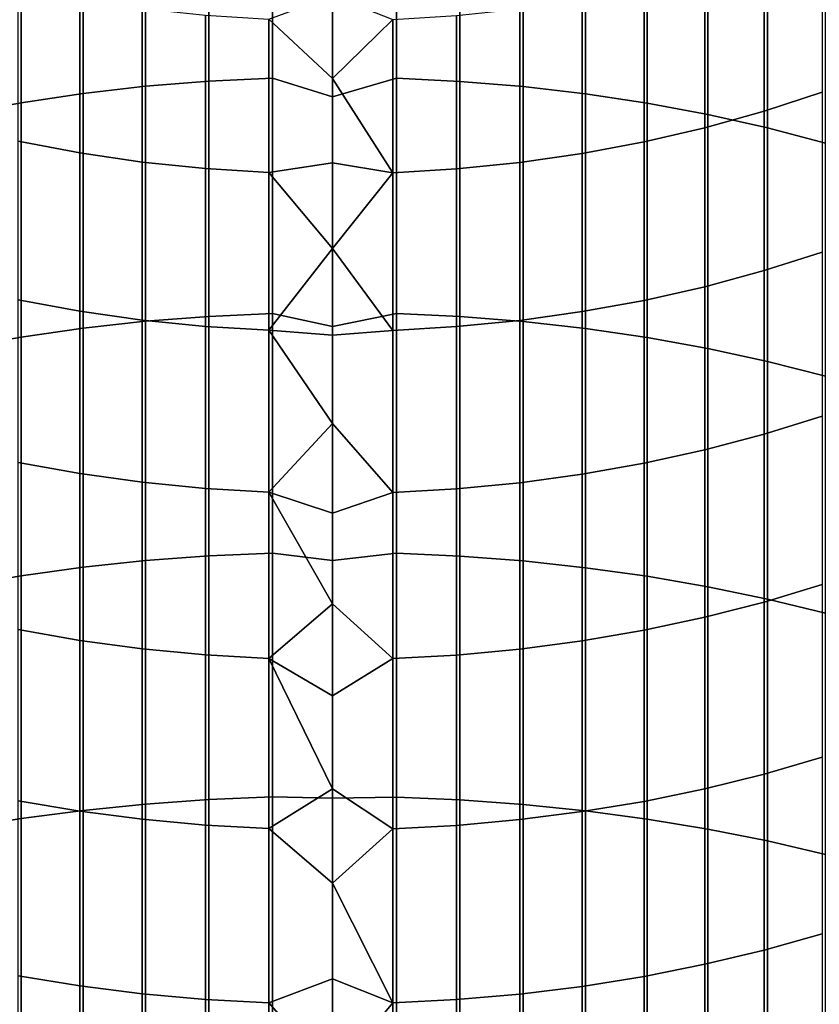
# Model space of a CAD drawing. Header units: metres. Extents: x -28 to 70, y -212 to 28.
# Tile 82 of 239: x -3 to 5, y -45 to -35. Entities that reach past the tile are written whole.
import ezdxf

# ---------------------------------------------------------------- set-up
doc = ezdxf.new("R2010")
doc.units = ezdxf.units.M
doc.layers.add('solid_10_261_102_XXX', color=7, linetype='CONTINUOUS')

msp = doc.modelspace()

# ---------------------------------------------------------------- linework, layer by layer
at = {"layer": 'solid_10_261_102_XXX'}
for points in [[(-2.00343, -33.067795, 403.826752), (-2.00343, -35.538174, 405.621613), (-1.326928, -35.483253, 405.699402), (-1.326928, -33.010769, 403.903046)], [(-1.326928, -33.010769, 403.903046), (-1.326928, -35.483253, 405.699402), (-0.64609, -35.450718, 405.745514), (-0.64609, -32.976986, 403.948242)], [(-0.64609, -32.976986, 403.948242), (-0.64609, -35.450718, 405.745514), (0, -35.65255, 405.908997), (0, -33.236675, 404.163574)], [(0.682211, -32.978191, 403.946625), (0, -33.236675, 404.163574), (0, -35.65255, 405.908997), (0.682211, -35.451878, 405.743866)], [(0.682211, -32.978191, 403.946625), (0.682211, -35.451878, 405.743866), (1.362875, -35.485603, 405.696075), (1.362875, -33.013206, 403.89978)], [(1.362875, -33.013206, 403.89978), (1.362875, -35.485603, 405.696075), (2.039085, -35.541702, 405.616608), (2.039085, -33.071461, 403.821869)], [(-2.673383, -33.147877, 403.719666), (-2.673383, -35.615299, 405.512329), (-2.00343, -35.538174, 405.621613), (-2.00343, -33.067795, 403.826752)], [(2.039085, -33.071461, 403.821869), (2.039085, -35.541702, 405.616608), (2.708631, -35.619999, 405.505676), (2.708631, -33.152756, 403.713135)], [(-3.334599, -33.250751, 403.582062), (-3.334599, -35.714378, 405.371979), (-2.673383, -35.615299, 405.512329), (-2.673383, -33.147877, 403.719666)], [(2.708631, -33.152756, 403.713135), (2.708631, -35.619999, 405.505676), (3.369324, -35.72023, 405.363678), (3.369324, -33.256828, 403.573914)], [(-3.984917, -33.376083, 403.414398), (-3.984917, -35.835083, 405.200989), (-3.334599, -35.714378, 405.371979), (-3.334599, -33.250751, 403.582062)], [(3.369324, -33.256828, 403.573914), (3.369324, -35.72023, 405.363678), (4.019004, -35.842068, 405.191071), (4.019004, -33.383335, 403.404694)], [(4.019004, -33.383335, 403.404694), (4.019004, -35.842068, 405.191071), (4.65555, -35.985119, 404.988434), (4.65555, -33.531868, 403.206024)], [(4.65555, -33.531868, 403.206024), (4.65555, -35.985119, 404.988434), (5.27688, -36.148914, 404.756378), (5.27688, -33.701942, 402.978546)], [(5.244397, -33.937836, 374.329529), (5.244397, -35.602177, 376.111603), (4.62221, -35.805733, 375.916229), (4.62221, -34.146652, 374.139771)], [(4.62221, -34.146652, 374.139771), (4.62221, -35.805733, 375.916229), (3.984917, -35.983303, 375.745789), (3.984917, -34.328812, 373.974243)], [(3.984917, -34.328812, 373.974243), (3.984917, -35.983303, 375.745789), (3.334599, -36.134312, 375.60083), (3.334599, -34.483719, 373.833496)], [(-2.708631, -34.604843, 373.723419), (-2.708631, -36.25238, 375.487518), (-3.369324, -36.126987, 375.60788), (-3.369324, -34.476208, 373.840302)], [(3.334599, -34.483719, 373.833496), (3.334599, -36.134312, 375.60083), (2.673383, -36.258259, 375.481873), (2.673383, -34.61087, 373.717957)], [(-2.039085, -34.705322, 373.632111), (-2.039085, -36.35033, 375.393494), (-2.708631, -36.25238, 375.487518), (-2.708631, -34.604843, 373.723419)], [(0.64609, -34.82209, 373.526001), (0, -35.454784, 374.189209), (-0.682211, -34.820602, 373.527374), (0, -34.566097, 373.216949)], [(-1.362875, -34.777321, 373.566711), (-1.362875, -36.420513, 375.326141), (-2.039085, -36.35033, 375.393494), (-2.039085, -34.705322, 373.632111)], [(2.00343, -34.70985, 373.627991), (2.00343, -36.354744, 375.389252), (1.326928, -36.42345, 375.323303), (1.326928, -34.780334, 373.563965)], [(2.673383, -34.61087, 373.717957), (2.673383, -36.258259, 375.481873), (2.00343, -36.354744, 375.389252), (2.00343, -34.70985, 373.627991)], [(-0.682211, -34.820602, 373.527374), (-0.682211, -36.462708, 375.285645), (-1.362875, -36.420513, 375.326141), (-1.362875, -34.777321, 373.566711)], [(1.326928, -34.780334, 373.563965), (1.326928, -36.42345, 375.323303), (0.64609, -36.464157, 375.284241), (0.64609, -34.82209, 373.526001)], [(0, -35.454784, 374.189209), (0, -36.357914, 375.148071), (-0.682211, -36.462708, 375.285645), (-0.682211, -34.820602, 373.527374)], [(0.64609, -34.82209, 373.526001), (0.64609, -36.464157, 375.284241), (0, -35.454784, 374.189209)], [(-2.673383, -35.615299, 405.512329), (-2.673383, -38.130772, 407.236969), (-2.00343, -38.05666, 407.348297), (-2.00343, -35.538174, 405.621613)], [(-2.00343, -35.538174, 405.621613), (-2.00343, -38.05666, 407.348297), (-1.326928, -38.003883, 407.427551), (-1.326928, -35.483253, 405.699402)], [(-1.326928, -35.483253, 405.699402), (-1.326928, -38.003883, 407.427551), (-0.64609, -37.972618, 407.474518), (-0.64609, -35.450718, 405.745514)], [(-0.64609, -35.450718, 405.745514), (-0.64609, -37.972618, 407.474518), (0, -38.114033, 407.589508), (0, -35.65255, 405.908997)], [(0.682211, -35.451878, 405.743866), (0, -35.65255, 405.908997), (0, -38.114033, 407.589508), (0.682211, -37.973732, 407.47287)], [(0.64609, -36.464157, 375.284241), (0, -36.357914, 375.148071), (0, -35.454784, 374.189209)], [(0.682211, -35.451878, 405.743866), (0.682211, -37.973732, 407.47287), (1.362875, -38.006138, 407.424164), (1.362875, -35.485603, 405.696075)], [(1.362875, -35.485603, 405.696075), (1.362875, -38.006138, 407.424164), (2.039085, -38.060047, 407.343201), (2.039085, -35.541702, 405.616608)], [(2.039085, -35.541702, 405.616608), (2.039085, -38.060047, 407.343201), (2.708631, -38.135284, 407.230194), (2.708631, -35.619999, 405.505676)], [(-3.334599, -35.714378, 405.371979), (-3.334599, -38.225975, 407.093933), (-2.673383, -38.130772, 407.236969), (-2.673383, -35.615299, 405.512329)], [(2.708631, -35.619999, 405.505676), (2.708631, -38.135284, 407.230194), (3.369324, -38.231598, 407.08551), (3.369324, -35.72023, 405.363678)], [(5.244397, -35.602177, 376.111603), (5.244397, -37.314579, 377.847565), (4.62221, -37.512718, 377.646698), (4.62221, -35.805733, 375.916229)], [(-3.984917, -35.835083, 405.200989), (-3.984917, -38.341965, 406.919708), (-3.334599, -38.225975, 407.093933), (-3.334599, -35.714378, 405.371979)], [(3.369324, -35.72023, 405.363678), (3.369324, -38.231598, 407.08551), (4.019004, -38.348679, 406.909637), (4.019004, -35.842068, 405.191071)], [(4.62221, -35.805733, 375.916229), (4.62221, -37.512718, 377.646698), (3.984917, -37.68557, 377.471466), (3.984917, -35.983303, 375.745789)], [(4.019004, -35.842068, 405.191071), (4.019004, -38.348679, 406.909637), (4.65555, -38.486141, 406.703125), (4.65555, -35.985119, 404.988434)], [(3.984917, -35.983303, 375.745789), (3.984917, -37.68557, 377.471466), (3.334599, -37.832558, 377.322449), (3.334599, -36.134312, 375.60083)], [(4.65555, -35.985119, 404.988434), (4.65555, -38.486141, 406.703125), (5.27688, -38.643536, 406.466705), (5.27688, -36.148914, 404.756378)], [(-2.708631, -36.25238, 375.487518), (-2.708631, -37.947491, 377.205933), (-3.369324, -37.825432, 377.329681), (-3.369324, -36.126987, 375.60788)], [(3.334599, -36.134312, 375.60083), (3.334599, -37.832558, 377.322449), (2.673383, -37.953213, 377.200134), (2.673383, -36.258259, 375.481873)], [(-2.039085, -36.35033, 375.393494), (-2.039085, -38.042835, 377.109283), (-2.708631, -37.947491, 377.205933), (-2.708631, -36.25238, 375.487518)], [(2.673383, -36.258259, 375.481873), (2.673383, -37.953213, 377.200134), (2.00343, -38.047131, 377.104919), (2.00343, -36.354744, 375.389252)], [(-1.362875, -36.420513, 375.326141), (-1.362875, -38.111153, 377.040009), (-2.039085, -38.042835, 377.109283), (-2.039085, -36.35033, 375.393494)], [(0, -36.357914, 375.148071), (0, -37.275284, 376.093292), (-0.682211, -36.462708, 375.285645)], [(0.64609, -36.464157, 375.284241), (0, -37.275284, 376.093292), (0, -36.357914, 375.148071)], [(2.00343, -36.354744, 375.389252), (2.00343, -38.047131, 377.104919), (1.326928, -38.114014, 377.037109), (1.326928, -36.42345, 375.323303)], [(-0.682211, -36.462708, 375.285645), (-0.682211, -38.152222, 376.998383), (-1.362875, -38.111153, 377.040009), (-1.362875, -36.420513, 375.326141)], [(0, -37.275284, 376.093292), (-0.682211, -38.152222, 376.998383), (-0.682211, -36.462708, 375.285645)], [(0.64609, -36.464157, 375.284241), (0.64609, -38.153633, 376.996948), (0, -37.275284, 376.093292)], [(1.326928, -36.42345, 375.323303), (1.326928, -38.114014, 377.037109), (0.64609, -38.153633, 376.996948), (0.64609, -36.464157, 375.284241)], [(0, -37.275284, 376.093292), (0, -38.206696, 377.024719), (-0.682211, -38.152222, 376.998383)], [(0.64609, -38.153633, 376.996948), (0, -38.206696, 377.024719), (0, -37.275284, 376.093292)], [(5.244397, -37.314579, 377.847565), (5.244397, -39.073757, 379.536072), (4.62221, -39.266338, 379.329865), (4.62221, -37.512718, 377.646698)], [(4.62221, -37.512718, 377.646698), (4.62221, -39.266338, 379.329865), (3.984917, -39.434334, 379.149994), (3.984917, -37.68557, 377.471466)], [(3.984917, -37.68557, 377.471466), (3.984917, -39.434334, 379.149994), (3.334599, -39.577202, 378.997009), (3.334599, -37.832558, 377.322449)], [(-2.708631, -37.947491, 377.205933), (-2.708631, -39.688908, 378.877411), (-3.369324, -39.570274, 379.004425), (-3.369324, -37.825432, 377.329681)], [(3.334599, -37.832558, 377.322449), (3.334599, -39.577202, 378.997009), (2.673383, -39.694466, 378.87146), (2.673383, -37.953213, 377.200134)], [(-2.039085, -38.042835, 377.109283), (-2.039085, -39.781574, 378.778198), (-2.708631, -39.688908, 378.877411), (-2.708631, -37.947491, 377.205933)], [(-1.326928, -38.003883, 407.427551), (-1.326928, -40.570774, 409.086243), (-0.64609, -40.540806, 409.134033), (-0.64609, -37.972618, 407.474518)], [(-0.64609, -37.972618, 407.474518), (-0.64609, -40.540806, 409.134033), (0, -40.619381, 409.203857), (0, -38.114033, 407.589508)], [(0.682211, -37.973732, 407.47287), (0, -38.114033, 407.589508), (0, -40.619381, 409.203857), (0.682211, -40.541874, 409.132324)], [(0.682211, -37.973732, 407.47287), (0.682211, -40.541874, 409.132324), (1.362875, -40.572937, 409.082794), (1.362875, -38.006138, 407.424164)], [(2.673383, -37.953213, 377.200134), (2.673383, -39.694466, 378.87146), (2.00343, -39.785751, 378.773712), (2.00343, -38.047131, 377.104919)], [(-2.673383, -38.130772, 407.236969), (-2.673383, -40.69241, 408.892242), (-2.00343, -40.621365, 409.005554), (-2.00343, -38.05666, 407.348297)], [(-1.362875, -38.111153, 377.040009), (-1.362875, -39.847977, 378.707092), (-2.039085, -39.781574, 378.778198), (-2.039085, -38.042835, 377.109283)], [(-2.00343, -38.05666, 407.348297), (-2.00343, -40.621365, 409.005554), (-1.326928, -40.570774, 409.086243), (-1.326928, -38.003883, 407.427551)], [(2.00343, -38.047131, 377.104919), (2.00343, -39.785751, 378.773712), (1.326928, -39.850754, 378.704102), (1.326928, -38.114014, 377.037109)], [(1.362875, -38.006138, 407.424164), (1.362875, -40.572937, 409.082794), (2.039085, -40.624615, 409.000366), (2.039085, -38.060047, 407.343201)], [(2.039085, -38.060047, 407.343201), (2.039085, -40.624615, 409.000366), (2.708631, -40.696735, 408.885315), (2.708631, -38.135284, 407.230194)], [(-3.334599, -38.225975, 407.093933), (-3.334599, -40.783672, 408.746674), (-2.673383, -40.69241, 408.892242), (-2.673383, -38.130772, 407.236969)], [(-0.682211, -38.152222, 376.998383), (-0.682211, -39.887894, 378.664337), (-1.362875, -39.847977, 378.707092), (-1.362875, -38.111153, 377.040009)], [(0, -39.151936, 377.942078), (-0.682211, -39.887894, 378.664337), (-0.682211, -38.152222, 376.998383)], [(0, -38.206696, 377.024719), (0, -39.151936, 377.942078), (-0.682211, -38.152222, 376.998383)], [(0.64609, -38.153633, 376.996948), (0.64609, -39.889267, 378.662872), (0, -39.151936, 377.942078), (0, -38.206696, 377.024719)], [(1.326928, -38.114014, 377.037109), (1.326928, -39.850754, 378.704102), (0.64609, -39.889267, 378.662872), (0.64609, -38.153633, 376.996948)], [(2.708631, -38.135284, 407.230194), (2.708631, -40.696735, 408.885315), (3.369324, -40.789062, 408.738068), (3.369324, -38.231598, 407.08551)], [(-3.984917, -38.341965, 406.919708), (-3.984917, -40.894859, 408.569336), (-3.334599, -40.783672, 408.746674), (-3.334599, -38.225975, 407.093933)], [(3.369324, -38.231598, 407.08551), (3.369324, -40.789062, 408.738068), (4.019004, -40.901295, 408.559082), (4.019004, -38.348679, 406.909637)], [(4.019004, -38.348679, 406.909637), (4.019004, -40.901295, 408.559082), (4.65555, -41.033066, 408.348907), (4.65555, -38.486141, 406.703125)], [(4.65555, -38.486141, 406.703125), (4.65555, -41.033066, 408.348907), (5.27688, -41.183945, 408.108246), (5.27688, -38.643536, 406.466705)], [(5.244397, -39.073757, 379.536072), (5.244397, -40.878399, 381.175934), (4.62221, -41.065277, 380.964539), (4.62221, -39.266338, 379.329865)], [(0, -39.151936, 377.942078), (0, -40.11079, 378.845215), (-0.682211, -39.887894, 378.664337)], [(0.64609, -39.889267, 378.662872), (0, -40.11079, 378.845215), (0, -39.151936, 377.942078)], [(4.62221, -39.266338, 379.329865), (4.62221, -41.065277, 380.964539), (3.984917, -41.228298, 380.780121), (3.984917, -39.434334, 379.149994)], [(3.984917, -39.434334, 379.149994), (3.984917, -41.228298, 380.780121), (3.334599, -41.366932, 380.623322), (3.334599, -39.577202, 378.997009)], [(-2.708631, -39.688908, 378.877411), (-2.708631, -41.47533, 380.500702), (-3.369324, -41.36021, 380.63092), (-3.369324, -39.570274, 379.004425)], [(3.334599, -39.577202, 378.997009), (3.334599, -41.366932, 380.623322), (2.673383, -41.480724, 380.494598), (2.673383, -39.694466, 378.87146)], [(-2.039085, -39.781574, 378.778198), (-2.039085, -41.565254, 380.398987), (-2.708631, -41.47533, 380.500702), (-2.708631, -39.688908, 378.877411)], [(2.673383, -39.694466, 378.87146), (2.673383, -41.480724, 380.494598), (2.00343, -41.569305, 380.394409), (2.00343, -39.785751, 378.773712)], [(-1.362875, -39.847977, 378.707092), (-1.362875, -41.629688, 380.326111), (-2.039085, -41.565254, 380.398987), (-2.039085, -39.781574, 378.778198)], [(-0.682211, -39.887894, 378.664337), (-0.682211, -41.668423, 380.282288), (-1.362875, -41.629688, 380.326111), (-1.362875, -39.847977, 378.707092)], [(1.326928, -39.850754, 378.704102), (1.326928, -41.632385, 380.323059), (0.64609, -41.669754, 380.280792), (0.64609, -39.889267, 378.662872)], [(2.00343, -39.785751, 378.773712), (2.00343, -41.569305, 380.394409), (1.326928, -41.632385, 380.323059), (1.326928, -39.850754, 378.704102)], [(0, -41.08305, 379.733887), (-0.682211, -41.668423, 380.282288), (-0.682211, -39.887894, 378.664337)], [(0, -40.11079, 378.845215), (0, -41.08305, 379.733887), (-0.682211, -39.887894, 378.664337)], [(0.64609, -39.889267, 378.662872), (0.64609, -41.669754, 380.280792), (0, -41.08305, 379.733887), (0, -40.11079, 378.845215)], [(-2.00343, -40.621365, 409.005554), (-2.00343, -43.230385, 410.592133), (-1.326928, -43.182018, 410.674164), (-1.326928, -40.570774, 409.086243)], [(-1.326928, -40.570774, 409.086243), (-1.326928, -43.182018, 410.674164), (-0.64609, -43.153362, 410.722748), (-0.64609, -40.540806, 409.134033)], [(-0.64609, -40.540806, 409.134033), (-0.64609, -43.153362, 410.722748), (0, -43.166813, 410.750977), (0, -40.619381, 409.203857)], [(0.682211, -40.541874, 409.132324), (0, -40.619381, 409.203857), (0, -43.166813, 410.750977), (0.682211, -43.154385, 410.721039)], [(0.682211, -40.541874, 409.132324), (0.682211, -43.154385, 410.721039), (1.362875, -43.184086, 410.670654), (1.362875, -40.572937, 409.082794)], [(1.362875, -40.572937, 409.082794), (1.362875, -43.184086, 410.670654), (2.039085, -43.23349, 410.586853), (2.039085, -40.624615, 409.000366)], [(-3.334599, -40.783672, 408.746674), (-3.334599, -43.385559, 410.328918), (-2.673383, -43.298306, 410.476898), (-2.673383, -40.69241, 408.892242)], [(-2.673383, -40.69241, 408.892242), (-2.673383, -43.298306, 410.476898), (-2.00343, -43.230385, 410.592133), (-2.00343, -40.621365, 409.005554)], [(2.039085, -40.624615, 409.000366), (2.039085, -43.23349, 410.586853), (2.708631, -43.302444, 410.469879), (2.708631, -40.696735, 408.885315)], [(2.708631, -40.696735, 408.885315), (2.708631, -43.302444, 410.469879), (3.369324, -43.390713, 410.32016), (3.369324, -40.789062, 408.738068)], [(-3.984917, -40.894859, 408.569336), (-3.984917, -43.491863, 410.14859), (-3.334599, -43.385559, 410.328918), (-3.334599, -40.783672, 408.746674)], [(3.369324, -40.789062, 408.738068), (3.369324, -43.390713, 410.32016), (4.019004, -43.498016, 410.138153), (4.019004, -40.901295, 408.559082)], [(4.019004, -40.901295, 408.559082), (4.019004, -43.498016, 410.138153), (4.65555, -43.623997, 409.924469), (4.65555, -41.033066, 408.348907)], [(5.244397, -40.878399, 381.175934), (5.244397, -42.727161, 382.765869), (4.62221, -42.908195, 382.549469), (4.62221, -41.065277, 380.964539)], [(4.65555, -41.033066, 408.348907), (4.65555, -43.623997, 409.924469), (5.27688, -43.768246, 409.67981), (5.27688, -41.183945, 408.108246)], [(0.64609, -41.669754, 380.280792), (0, -42.068497, 380.607941), (-0.682211, -41.668423, 380.282288), (0, -41.08305, 379.733887)], [(4.62221, -41.065277, 380.964539), (4.62221, -42.908195, 382.549469), (3.984917, -43.066116, 382.360657), (3.984917, -41.228298, 380.780121)], [(3.984917, -41.228298, 380.780121), (3.984917, -43.066116, 382.360657), (3.334599, -43.200417, 382.200134), (3.334599, -41.366932, 380.623322)], [(-2.708631, -41.47533, 380.500702), (-2.708631, -43.305424, 382.074585), (-3.369324, -43.193905, 382.207916), (-3.369324, -41.36021, 380.63092)], [(3.334599, -41.366932, 380.623322), (3.334599, -43.200417, 382.200134), (2.673383, -43.310654, 382.068329), (2.673383, -41.480724, 380.494598)], [(-2.039085, -41.565254, 380.398987), (-2.039085, -43.392536, 381.970459), (-2.708631, -43.305424, 382.074585), (-2.708631, -41.47533, 380.500702)], [(-1.362875, -41.629688, 380.326111), (-1.362875, -43.454956, 381.895844), (-2.039085, -43.392536, 381.970459), (-2.039085, -41.565254, 380.398987)], [(2.673383, -41.480724, 380.494598), (2.673383, -43.310654, 382.068329), (2.00343, -43.396461, 381.965759), (2.00343, -41.569305, 380.394409)], [(-0.682211, -41.668423, 380.282288), (-0.682211, -43.492477, 381.850983), (-1.362875, -43.454956, 381.895844), (-1.362875, -41.629688, 380.326111)], [(0, -43.066906, 381.467133), (-0.682211, -43.492477, 381.850983), (-0.682211, -41.668423, 380.282288)], [(0, -42.068497, 380.607941), (0, -43.066906, 381.467133), (-0.682211, -41.668423, 380.282288)], [(0.64609, -41.669754, 380.280792), (0.64609, -43.493771, 381.849426), (0, -43.066906, 381.467133), (0, -42.068497, 380.607941)], [(1.326928, -41.632385, 380.323059), (1.326928, -43.457569, 381.8927), (0.64609, -43.493771, 381.849426), (0.64609, -41.669754, 380.280792)], [(2.00343, -41.569305, 380.394409), (2.00343, -43.396461, 381.965759), (1.326928, -43.457569, 381.8927), (1.326928, -41.632385, 380.323059)], [(5.244397, -42.727161, 382.765869), (5.244397, -44.61866, 384.304718), (4.62221, -44.793716, 384.083435), (4.62221, -42.908195, 382.549469)], [(4.62221, -42.908195, 382.549469), (4.62221, -44.793716, 384.083435), (3.984917, -44.946426, 383.890411), (3.984917, -43.066116, 382.360657)], [(0.64609, -43.493771, 381.849426), (0, -44.078056, 382.31131), (-0.682211, -43.492477, 381.850983), (0, -43.066906, 381.467133)], [(3.984917, -43.066116, 382.360657), (3.984917, -44.946426, 383.890411), (3.334599, -45.076286, 383.726257), (3.334599, -43.200417, 382.200134)], [(-2.708631, -43.305424, 382.074585), (-2.708631, -45.17783, 383.5979), (-3.369324, -45.069992, 383.734222), (-3.369324, -43.193905, 382.207916)], [(-2.673383, -43.298306, 410.476898), (-2.673383, -45.946514, 411.989807), (-2.00343, -45.881767, 412.106842), (-2.00343, -43.230385, 410.592133)], [(-2.00343, -43.230385, 410.592133), (-2.00343, -45.881767, 412.106842), (-1.326928, -45.835659, 412.190186), (-1.326928, -43.182018, 410.674164)], [(-1.326928, -43.182018, 410.674164), (-1.326928, -45.835659, 412.190186), (-0.64609, -45.808342, 412.239532), (-0.64609, -43.153362, 410.722748)], [(-0.64609, -43.153362, 410.722748), (-0.64609, -45.808342, 412.239532), (0, -45.754532, 412.229736), (0, -43.166813, 410.750977)], [(0.682211, -45.809315, 412.237793), (0.682211, -43.154385, 410.721039), (0, -43.166813, 410.750977), (0, -45.754532, 412.229736)], [(0.682211, -43.154385, 410.721039), (0.682211, -45.809315, 412.237793), (1.362875, -45.837627, 412.186615), (1.362875, -43.184086, 410.670654)], [(1.362875, -43.184086, 410.670654), (1.362875, -45.837627, 412.186615), (2.039085, -45.884727, 412.101501), (2.039085, -43.23349, 410.586853)], [(2.039085, -43.23349, 410.586853), (2.039085, -45.884727, 412.101501), (2.708631, -45.950459, 411.982697), (2.708631, -43.302444, 410.469879)], [(3.334599, -43.200417, 382.200134), (3.334599, -45.076286, 383.726257), (2.673383, -45.182884, 383.591522), (2.673383, -43.310654, 382.068329)], [(-3.334599, -43.385559, 410.328918), (-3.334599, -46.029694, 411.839508), (-2.673383, -45.946514, 411.989807), (-2.673383, -43.298306, 410.476898)], [(-2.039085, -43.392536, 381.970459), (-2.039085, -45.262062, 383.491425), (-2.708631, -45.17783, 383.5979), (-2.708631, -43.305424, 382.074585)], [(2.673383, -43.310654, 382.068329), (2.673383, -45.182884, 383.591522), (2.00343, -45.265858, 383.486633), (2.00343, -43.396461, 381.965759)], [(2.708631, -43.302444, 410.469879), (2.708631, -45.950459, 411.982697), (3.369324, -46.034607, 411.830627), (3.369324, -43.390713, 410.32016)], [(-3.984917, -43.491863, 410.14859), (-3.984917, -46.131031, 411.656342), (-3.334599, -46.029694, 411.839508), (-3.334599, -43.385559, 410.328918)], [(-1.362875, -43.454956, 381.895844), (-1.362875, -45.322422, 383.415131), (-2.039085, -45.262062, 383.491425), (-2.039085, -43.392536, 381.970459)], [(-0.682211, -43.492477, 381.850983), (-0.682211, -45.358704, 383.369263), (-1.362875, -45.322422, 383.415131), (-1.362875, -43.454956, 381.895844)], [(1.326928, -43.457569, 381.8927), (1.326928, -45.324947, 383.411926), (0.64609, -45.359951, 383.367676), (0.64609, -43.493771, 381.849426)], [(2.00343, -43.396461, 381.965759), (2.00343, -45.265858, 383.486633), (1.326928, -45.324947, 383.411926), (1.326928, -43.457569, 381.8927)], [(3.369324, -43.390713, 410.32016), (3.369324, -46.034607, 411.830627), (4.019004, -46.136898, 411.645752), (4.019004, -43.498016, 410.138153)], [(0, -44.078056, 382.31131), (0, -45.101723, 383.140259), (-0.682211, -45.358704, 383.369263), (-0.682211, -43.492477, 381.850983)], [(0.64609, -43.493771, 381.849426), (0.64609, -45.359951, 383.367676), (0, -44.078056, 382.31131)], [(4.019004, -43.498016, 410.138153), (4.019004, -46.136898, 411.645752), (4.65555, -46.256992, 411.428711), (4.65555, -43.623997, 409.924469)], [(4.65555, -43.623997, 409.924469), (4.65555, -46.256992, 411.428711), (5.27688, -46.394505, 411.180176), (5.27688, -43.768246, 409.67981)], [(0.64609, -45.359951, 383.367676), (0, -45.101723, 383.140259), (0, -44.078056, 382.31131)], [(5.244397, -44.61866, 384.304718), (5.244397, -46.551491, 385.791321), (4.62221, -46.720436, 385.565338), (4.62221, -44.793716, 384.083435)], [(4.62221, -44.793716, 384.083435), (4.62221, -46.720436, 385.565338), (3.984917, -46.867813, 385.368225), (3.984917, -44.946426, 383.890411)], [(3.984917, -44.946426, 383.890411), (3.984917, -46.867813, 385.368225), (3.334599, -46.993145, 385.200592), (3.334599, -45.076286, 383.726257)], [(-2.708631, -45.17783, 383.5979), (-2.708631, -47.091141, 385.069519), (-3.369324, -46.987068, 385.20871), (-3.369324, -45.069992, 383.734222)], [(0.64609, -45.359951, 383.367676), (0, -46.137676, 383.953796), (-0.682211, -45.358704, 383.369263), (0, -45.101723, 383.140259)], [(3.334599, -45.076286, 383.726257), (3.334599, -46.993145, 385.200592), (2.673383, -47.09602, 385.062988), (2.673383, -45.182884, 383.591522)], [(-2.039085, -45.262062, 383.491425), (-2.039085, -47.172436, 384.960754), (-2.708631, -47.091141, 385.069519), (-2.708631, -45.17783, 383.5979)], [(2.673383, -45.182884, 383.591522), (2.673383, -47.09602, 385.062988), (2.00343, -47.176102, 384.955872), (2.00343, -45.265858, 383.486633)], [(-1.362875, -45.322422, 383.415131), (-1.362875, -47.230686, 384.882843), (-2.039085, -47.172436, 384.960754), (-2.039085, -45.262062, 383.491425)], [(-0.682211, -45.358704, 383.369263), (-0.682211, -47.265705, 384.835999), (-1.362875, -47.230686, 384.882843), (-1.362875, -45.322422, 383.415131)], [(0, -46.137676, 383.953796), (0, -47.18568, 384.75177), (-0.682211, -47.265705, 384.835999), (-0.682211, -45.358704, 383.369263)], [(0.64609, -45.359951, 383.367676), (0.64609, -47.266911, 384.834412), (0, -46.137676, 383.953796)], [(1.326928, -45.324947, 383.411926), (1.326928, -47.233124, 384.879578), (0.64609, -47.266911, 384.834412), (0.64609, -45.359951, 383.367676)], [(2.00343, -45.265858, 383.486633), (2.00343, -47.176102, 384.955872), (1.326928, -47.233124, 384.879578), (1.326928, -45.324947, 383.411926)]]:
    msp.add_3dface(points, dxfattribs=at)

doc.saveas('drawing.dxf')
